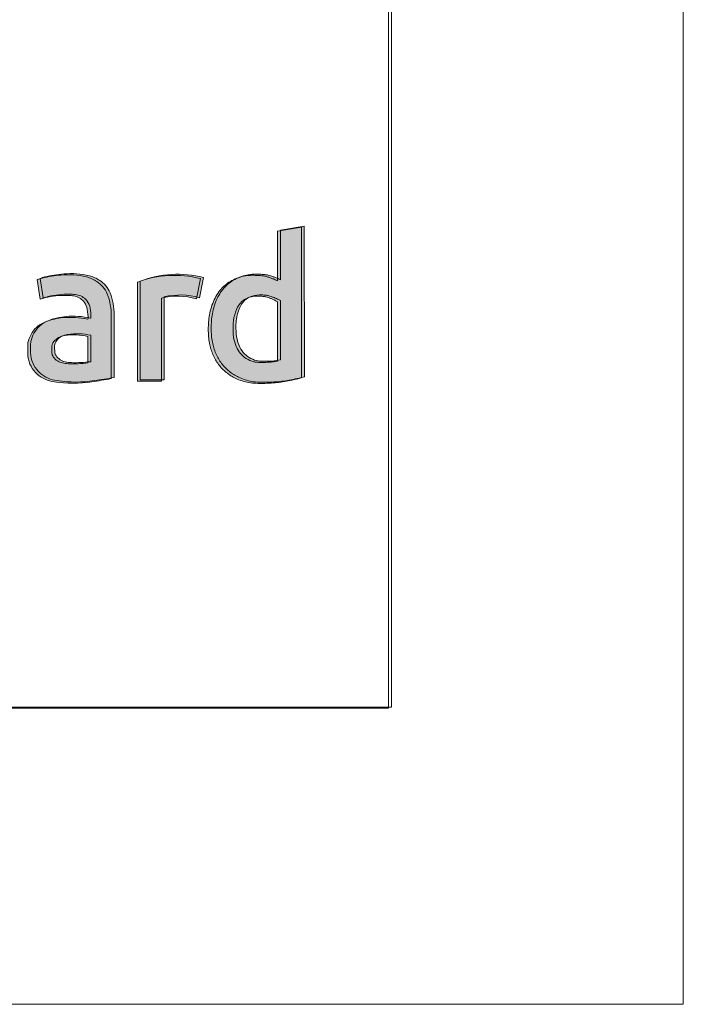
# Model space of a CAD drawing. Header units: inches. Extents: x 15 to 546804, y -66 to 267312.
# Tile 9 of 256: x 161156 to 166335, y 12 to 7692. Entities that reach past the tile are written whole.
import ezdxf

# ---------------------------------------------------------------- set-up
doc = ezdxf.new("R2010")
doc.units = ezdxf.units.IN
doc.header["$MEASUREMENT"] = 0
doc.layers.add('HVA - Contour lijnen', color=7, linetype='Continuous', lineweight=9)
doc.layers.add('Level 63', color=7, linetype='Continuous', lineweight=0)

msp = doc.modelspace()

# ---------------------------------------------------------------- hatches: boundary and pattern name
at = {"layer": 'Level 63', "linetype": 'Continuous', "lineweight": 0, "true_color": 0x001e5f}
h = msp.add_hatch(color=158, dxfattribs=at)
edge = h.paths.add_edge_path()
edge.add_line((163354.0730020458, 6073.397577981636), (163169.0593986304, 6042.210708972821))
edge.add_line((163169.0593986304, 6042.210708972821), (163167.684585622, 5655.500926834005))
edge.add_line((163167.684585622, 5655.500926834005), (163157.6555446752, 5660.577656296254))
edge.add_arc((163074.6609844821, 5496.622585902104), 183.7644201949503, 63.15132703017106, 68.56133535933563)
edge.add_arc((162846.0539014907, 4914.44274541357), 809.2199062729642, 68.56133727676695, 70.36107530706)
edge.add_arc((162845.2348655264, 4912.145050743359), 811.6592135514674, 70.36113485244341, 72.21151913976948)
edge.add_arc((162995.7369409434, 5381.22647382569), 319.0252153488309, 72.21160957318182, 75.92794643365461)
edge.add_arc((163031.8677734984, 5525.36692860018), 170.4253911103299, 75.92794153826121, 85.09061052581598)
edge.add_arc((162972.0657660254, 4829.155821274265), 869.200166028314, 85.09056274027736, 87.82985809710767)
edge.add_arc((162972.5048817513, 4840.751062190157), 857.5966133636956, 87.82983959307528, 90.66056551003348)
edge.add_arc((162965.5958749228, 5440.007977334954), 258.2998715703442, 90.66060057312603, 97.58005668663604)
edge.add_arc((162978.1010133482, 5346.038240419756), 353.0980252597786, 97.58008692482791, 115.8003927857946)
edge.add_arc((162956.7691738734, 5390.164718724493), 304.0858485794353, 115.8004109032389, 136.1809426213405)
edge.add_arc((162979.3974369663, 5368.450599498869), 335.4473100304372, 136.1809497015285, 155.448232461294)
edge.add_arc((163126.6358425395, 5301.189319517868), 497.3214211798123, 155.4482172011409, 169.7923638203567)
edge.add_arc((163156.9786893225, 5295.726030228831), 528.1521831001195, 169.7924092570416, 175.6124090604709)
edge.add_arc((163377.2727701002, 5278.823636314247), 749.0937431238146, 175.6124333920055, 180.0912471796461)
edge.add_arc((163364.0576570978, 5278.80254662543), 735.8786132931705, 180.0912437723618, 184.6021308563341)
edge.add_arc((163098.1461599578, 5257.397441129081), 469.1069827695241, 184.6020796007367, 190.9227221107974)
edge.add_arc((163074.5892141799, 5252.851022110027), 445.1153254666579, 190.9226744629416, 202.8964408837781)
edge.add_arc((163002.0563848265, 5222.216930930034), 366.3786829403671, 202.8963927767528, 216.75194172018)
edge.add_arc((162987.1191144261, 5211.061420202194), 347.7355215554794, 216.751871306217, 231.0053859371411)
edge.add_arc((162994.3404218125, 5219.980943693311), 359.2118092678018, 231.0054097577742, 244.9159894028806)
edge.add_arc((163029.5015515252, 5295.096887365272), 442.1497983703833, 244.916011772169, 252.0287172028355)
edge.add_arc((163004.8794608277, 5219.18887276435), 362.3483320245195, 252.0287378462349, 260.2862973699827)
edge.add_arc((163019.73739291, 5305.987713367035), 450.4096565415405, 260.2863263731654, 267.5739549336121)
edge.add_arc((163044.3129699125, 5886.053349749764), 1030.995654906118, 267.5739841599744, 271.4983614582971)
edge.add_arc((163036.3985153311, 6188.542935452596), 1333.588761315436, 271.4984534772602, 274.2262913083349)
edge.add_arc((163062.7517521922, 5831.921352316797), 975.9947923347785, 274.226288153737, 277.6734006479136)
edge.add_arc((163059.3219962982, 5857.39168184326), 1001.695004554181, 277.6732913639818, 281.0711404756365)
edge.add_arc((162966.1637856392, 6333.506597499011), 1486.838143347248, 281.071034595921, 283.5983635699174)
edge.add_line((163315.7407733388, 4888.347923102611), (163355.2576733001, 4897.906841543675))
edge.add_line((163355.2576733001, 4897.906841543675), (163354.0730020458, 6073.397577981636))
edge = h.paths.add_edge_path(flags=16)
edge.add_arc((162993.7572115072, 5213.681881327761), 327.1349059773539, 71.62734123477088, 75.31045520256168, ccw=False)
edge.add_arc((162955.529660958, 5098.581672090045), 448.4172368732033, 68.71964603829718, 71.62736541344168, ccw=False)
edge.add_arc((162967.0559086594, 5128.175594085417), 416.6579137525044, 65.7472753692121, 68.71961374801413, ccw=False)
edge.add_arc((163066.252868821, 5348.357182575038), 175.162636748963, 60.06784320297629, 65.74721312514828, ccw=False)
edge.add_line((163153.654505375, 5500.156073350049), (163167.7198427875, 5492.05762987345))
edge.add_line((163167.7198427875, 5492.05762987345), (163167.7198427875, 5029.318122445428))
edge.add_line((163167.7198427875, 5029.318122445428), (163137.5798341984, 5024.399902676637))
edge.add_arc((163081.508740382, 5368.018232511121), 348.1630712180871, 273.11520572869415, 279.26775237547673, ccw=False)
edge.add_arc((163052.66151398, 5898.066171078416), 878.9954173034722, 270.0342386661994, 273.1151908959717, ccw=False)
edge.add_arc((163052.6428242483, 5929.995758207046), 910.9250098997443, 267.19569714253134, 270.0342140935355, ccw=False)
edge.add_arc((163014.2959336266, 5147.141460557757), 127.1320937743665, 255.0605725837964, 267.1956950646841, ccw=False)
edge.add_arc((163036.5877583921, 5230.68969537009), 213.6030888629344, 238.2974229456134, 255.0606285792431, ccw=False)
edge.add_arc((163022.9680410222, 5208.639556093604), 187.6858100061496, 219.8268302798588, 238.2973979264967, ccw=False)
edge.add_arc((163041.2027306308, 5223.846353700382), 211.4292427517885, 202.5657908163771, 219.8267792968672, ccw=False)
edge.add_arc((163149.7705798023, 5268.962374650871), 328.9980873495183, 190.1721430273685, 202.5657300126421, ccw=False)
edge.add_arc((163055.5897789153, 5252.063514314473), 233.3132153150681, 183.2423037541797, 190.172063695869, ccw=False)
edge.add_arc((163678.6540326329, 5287.359240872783), 857.3763952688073, 180.6109078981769, 183.2422728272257, ccw=False)
edge.add_arc((163678.4010161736, 5287.356230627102), 857.1233610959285, 177.9726475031, 180.6108870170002, ccw=False)
edge.add_arc((163065.4469399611, 5309.053747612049), 243.7853777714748, 171.246382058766, 177.9725790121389, ccw=False)
edge.add_arc((163215.7623583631, 5285.907936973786), 395.8723711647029, 158.1830812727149, 171.2463336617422, ccw=False)
edge.add_arc((163005.9315840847, 5369.906282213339), 169.8531776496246, 133.5998646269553, 158.183125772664, ccw=False)
edge.add_arc((162988.0013645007, 5388.735176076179), 143.8527926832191, 106.39964934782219, 133.5999248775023, ccw=False)
edge.add_arc((163016.1388785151, 5293.129659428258), 243.5128875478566, 88.0588563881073, 106.39963040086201, ccw=False)
edge.add_arc((163012.2381434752, 5178.037302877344), 358.6713274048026, 85.69423071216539, 88.0588582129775, ccw=False)
edge.add_arc((163015.9720265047, 5227.627099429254), 308.9411574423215, 83.04960929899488, 85.69426508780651, ccw=False)
edge.add_arc((163021.8131121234, 5275.542533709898), 260.671010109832, 80.20282522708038, 83.04959150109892, ccw=False)
edge.add_arc((163044.6623719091, 5407.865027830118), 126.3902180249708, 75.31047125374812, 80.20278757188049, ccw=False)
h = msp.add_hatch(color=158, dxfattribs=at)
edge = h.paths.add_edge_path()
edge.add_line((163376.6585527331, 6082.244978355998), (163191.6449494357, 6051.058109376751))
edge.add_line((163191.6449494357, 6051.058109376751), (163190.2701364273, 5664.348327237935))
edge.add_line((163190.2701364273, 5664.348327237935), (163180.2410955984, 5669.425056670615))
edge.add_arc((163097.2465347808, 5505.469986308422), 183.7644204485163, 63.15132685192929, 68.56133518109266)
edge.add_arc((162868.639454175, 4923.290138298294), 809.2199126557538, 68.5613375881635, 70.3610756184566)
edge.add_arc((162867.8204154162, 4920.992458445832), 811.6592069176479, 70.36113462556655, 72.21151891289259)
edge.add_arc((163018.3224922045, 5390.073870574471), 319.0252187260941, 72.21160983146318, 75.92794669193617)
edge.add_arc((163054.45332406, 5534.214329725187), 170.4253904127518, 75.92794143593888, 85.09061042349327)
edge.add_arc((162994.6513168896, 4838.003224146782), 869.2001635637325, 85.09056273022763, 87.82985808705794)
edge.add_arc((162995.0904331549, 4849.598457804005), 857.5966181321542, 87.82983963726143, 90.6605655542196)
edge.add_arc((162988.1814257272, 5448.855379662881), 258.2998696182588, 90.66060060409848, 97.58005671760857)
edge.add_arc((163000.6865642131, 5354.885640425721), 353.0980256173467, 97.5800869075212, 115.8003927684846)
edge.add_arc((162979.3547246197, 5399.012118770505), 304.0858488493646, 115.8004108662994, 136.1809425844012)
edge.add_arc((163001.9829877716, 5377.298000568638), 335.4473096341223, 136.1809498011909, 155.4482325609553)
edge.add_arc((163149.2213934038, 5310.036719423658), 497.321421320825, 155.4482171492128, 169.7923637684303)
edge.add_arc((163179.5642401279, 5304.573430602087), 528.1521831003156, 169.7924092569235, 175.6124090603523)
edge.add_arc((163399.8583209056, 5287.671036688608), 749.0937431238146, 175.6124333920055, 180.0912471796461)
edge.add_arc((163386.643207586, 5287.649948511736), 735.8786129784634, 180.0912438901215, 184.6021309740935)
edge.add_arc((163120.7317108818, 5266.244841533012), 469.1069827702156, 184.6020796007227, 190.9227221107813)
edge.add_arc((163097.1747652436, 5261.698422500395), 445.1153256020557, 190.9226744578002, 202.896440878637)
edge.add_arc((163024.6419356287, 5231.064331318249), 366.3786828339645, 202.8963927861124, 216.7519417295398)
edge.add_arc((163009.7046652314, 5219.908819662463), 347.7355208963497, 216.7518711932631, 231.0053858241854)
edge.add_arc((163016.9259726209, 5228.828344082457), 359.2118093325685, 231.0054097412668, 244.9159893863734)
edge.add_arc((163052.087101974, 5303.944287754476), 442.1497982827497, 244.916011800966, 252.0287172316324)
edge.add_arc((163027.4650115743, 5228.036273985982), 362.3483328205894, 252.0287378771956, 260.2862974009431)
edge.add_arc((163042.3229440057, 5314.835114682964), 450.4096574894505, 260.2863263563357, 267.5739549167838)
edge.add_arc((163066.8985207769, 5894.900748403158), 1030.995653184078, 267.573984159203, 271.4983614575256)
edge.add_arc((163058.9840660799, 6197.390333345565), 1333.588758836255, 271.4984534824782, 274.226291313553)
edge.add_arc((163085.3373024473, 5840.768754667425), 975.9947943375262, 274.2262881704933, 277.6734006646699)
edge.add_arc((163081.9075470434, 5866.239080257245), 1001.695002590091, 277.6732913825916, 281.0711404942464)
edge.add_arc((162988.7493363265, 6342.353997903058), 1486.838143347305, 281.0710345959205, 283.5983635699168)
edge.add_line((163338.3263240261, 4897.1953235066), (163377.8432242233, 4906.754241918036))
edge.add_line((163377.8432242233, 4906.754241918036), (163376.6585527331, 6082.244978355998))
edge = h.paths.add_edge_path(flags=16)
edge.add_arc((163016.3427623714, 5222.529283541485), 327.1349042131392, 71.62734114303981, 75.31045511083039, ccw=False)
edge.add_arc((162978.1152123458, 5107.429072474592), 448.4172366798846, 68.71964610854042, 71.6273654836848, ccw=False)
edge.add_arc((162989.6414589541, 5137.022992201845), 416.657916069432, 65.7472754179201, 68.71961379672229, ccw=False)
edge.add_arc((163088.8384196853, 5357.204584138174), 175.1626356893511, 60.067843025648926, 65.74721294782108, ccw=False)
edge.add_line((163176.2400561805, 5509.00347372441), (163190.3053935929, 5500.90503027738))
edge.add_line((163190.3053935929, 5500.90503027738), (163190.3053935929, 5038.165522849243))
edge.add_line((163190.3053935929, 5038.165522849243), (163160.1653851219, 5033.247303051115))
edge.add_arc((163104.0942911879, 5376.865635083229), 348.1630734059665, 273.11520568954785, 279.2677523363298, ccw=False)
edge.add_arc((163075.2470652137, 5906.91357146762), 878.9954172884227, 270.0342386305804, 273.11519086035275, ccw=False)
edge.add_arc((163075.2283743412, 5938.843158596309), 910.9250098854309, 267.19569717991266, 270.03421413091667, ccw=False)
edge.add_arc((163036.8814846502, 5155.988860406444), 127.1320932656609, 255.0605724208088, 267.1956949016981, ccw=False)
edge.add_arc((163059.1733089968, 5239.537095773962), 213.6030887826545, 238.2974229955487, 255.0606286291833, ccw=False)
edge.add_arc((163045.5535918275, 5217.486956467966), 187.6858100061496, 219.8268302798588, 238.2973979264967, ccw=False)
edge.add_arc((163063.7882814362, 5232.693754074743), 211.4292427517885, 202.5657908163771, 219.8267792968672, ccw=False)
edge.add_arc((163172.3561306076, 5277.809775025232), 328.9980873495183, 190.1721430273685, 202.5657300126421, ccw=False)
edge.add_arc((163078.1753297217, 5260.910914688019), 233.3132153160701, 183.2423037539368, 190.1720636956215, ccw=False)
edge.add_arc((163701.2395841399, 5296.206638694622), 857.3763958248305, 180.6109077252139, 183.2422726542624, ccw=False)
edge.add_arc((163700.9865664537, 5296.203631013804), 857.1233604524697, 177.9726475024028, 180.6108870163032, ccw=False)
edge.add_arc((163088.0324908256, 5317.901148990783), 243.7853776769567, 171.2463822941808, 177.9725792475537, ccw=False)
edge.add_arc((163238.347909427, 5294.755337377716), 395.8723714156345, 158.1830812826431, 171.2463336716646, ccw=False)
edge.add_arc((163028.5171347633, 5378.753682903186), 169.8531774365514, 133.5998646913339, 158.1831258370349, ccw=False)
edge.add_arc((163010.5869151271, 5397.582576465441), 143.852792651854, 106.39964932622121, 133.599924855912, ccw=False)
edge.add_arc((163038.7244292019, 5301.977059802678), 243.512887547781, 88.05885638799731, 106.39963040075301, ccw=False)
edge.add_arc((163034.8236948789, 5186.88470326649), 358.6713273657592, 85.69423082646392, 88.05885832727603, ccw=False)
edge.add_arc((163038.5575766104, 5236.474497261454), 308.9411600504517, 83.04960922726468, 85.69426501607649, ccw=False)
edge.add_arc((163044.3986629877, 5284.389931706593), 260.6710124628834, 80.20282530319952, 83.0495915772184, ccw=False)
edge.add_arc((163067.2479228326, 5416.71242820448), 126.3902180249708, 75.31047125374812, 80.20278757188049, ccw=False)
h = msp.add_hatch(color=158, dxfattribs=at)
edge = h.paths.add_edge_path()
edge.add_arc((161550.4033391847, 4753.092788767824), 617.56166254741, 77.36336923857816, 95.13601085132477)
edge.add_arc((161541.3226458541, 4854.122771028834), 516.1244094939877, 95.13601083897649, 110.2284356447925)
edge.add_arc((161440.262822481, 5128.375235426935), 223.8445741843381, 110.228435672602, 146.5395641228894)
edge.add_arc((161447.6563332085, 5123.488916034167), 232.7068604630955, 146.5395641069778, 163.3391659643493)
edge.add_arc((161353.1815809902, 5151.762320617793), 134.0921343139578, 163.339165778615, 178.3165885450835)
edge.add_arc((162133.2138943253, 5122.820346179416), 914.6577908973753, 177.9398210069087, 183.7469045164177)
edge.add_arc((161440.6964186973, 5093.593510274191), 222.2938076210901, 187.8979870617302, 228.4881801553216)
edge.add_arc((161453.7269388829, 5108.315713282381), 241.9543701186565, 228.4881801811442, 263.4569240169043)
edge.add_arc((161572.6863378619, 5849.625635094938), 992.563865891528, 261.51051397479, 278.4548205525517)
edge.add_arc((160883.7345296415, 10484.50755926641), 5678.370631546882, 278.4548205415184, 280.0128737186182)
edge.add_line((161871.0296999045, 4892.625829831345), (161871.0296999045, 5380.861208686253))
edge.add_arc((161381.497680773, 5380.861208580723), 489.5320191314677, 1.235149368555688e-08, 20.63584734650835)
edge.add_arc((161638.8605243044, 5466.098084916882), 218.9151898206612, 23.49866109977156, 56.95417954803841)
edge.add_arc((161596.7497697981, 5401.36660047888), 296.1387660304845, 56.95417952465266, 74.1756947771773)
edge.add_arc((161535.5596931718, 5086.515072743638), 616.3350380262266, 76.6851006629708, 95.38911441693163)
edge.add_arc((161558.8929187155, 4719.759580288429), 983.7247783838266, 94.73588069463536, 103.4230818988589)
edge.add_arc((161392.4627295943, 5423.847339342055), 260.2406078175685, 103.7672123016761, 112.3154989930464)
edge.add_line((161293.6476993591, 5664.597757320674), (161316.9315330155, 5512.761209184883))
edge.add_arc((161499.818245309, 4949.507095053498), 592.2016097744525, 92.02152628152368, 107.98843890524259, ccw=False)
edge.add_arc((161514.9793488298, 4519.976800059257), 1021.999391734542, 88.27648395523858, 92.02152626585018, ccw=False)
edge.add_arc((161539.43660432, 5332.7773704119), 208.8309439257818, 76.06627821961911, 88.2764839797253, ccw=False)
edge.add_arc((161559.632562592, 5414.17996973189), 124.96044907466, 35.60422503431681, 76.0662782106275, ccw=False)
edge.add_arc((161558.2406774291, 5413.183322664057), 126.6723631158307, 9.213145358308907, 35.60422500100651, ccw=False)
edge.add_arc((161155.07190471, 5347.789300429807), 535.1101643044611, 1.1491843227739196, 9.213145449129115, ccw=False)
edge.add_line((161690.0744391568, 5358.521312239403), (161685.5055299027, 5355.695315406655))
edge = h.paths.add_edge_path(flags=16)
edge.add_arc((161579.1206570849, 4734.021362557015), 499.9222599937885, 77.32074388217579, 98.29785972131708)
edge.add_arc((161524.2726537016, 5099.30596568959), 130.5554086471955, 97.61488058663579, 141.2883290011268)
edge.add_arc((161479.1138354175, 5135.500106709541), 72.68197162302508, 141.2883290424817, 177.1572383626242)
edge.add_arc((161718.4986542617, 5123.61314092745), 312.3617401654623, 177.1572382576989, 185.793774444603)
edge.add_arc((161474.9691081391, 5098.903045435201), 67.5817804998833, 185.7937744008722, 211.4694004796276)
edge.add_arc((161503.4742325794, 5116.350074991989), 101.0024471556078, 211.4694006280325, 238.530599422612)
edge.add_arc((161515.3473997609, 5135.748569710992), 123.7460989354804, 238.530599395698, 257.8727268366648)
edge.add_arc((161547.6986547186, 5286.304003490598), 277.7381193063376, 257.8727268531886, 267.7538013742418)
edge.add_arc((161571.7017363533, 5898.258176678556), 890.1628559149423, 267.7538013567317, 277.5622498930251)
edge.add_line((161688.8500929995, 5015.837544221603), (161688.8500929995, 5221.752555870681))
h = msp.add_hatch(color=158, dxfattribs=at)
edge = h.paths.add_edge_path()
edge.add_arc((161572.9888902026, 4761.940189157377), 617.5616625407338, 77.36336924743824, 95.13601086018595)
edge.add_arc((161563.908196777, 4862.970171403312), 516.1244094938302, 95.13601083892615, 110.228435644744)
edge.add_arc((161462.8483732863, 5137.222635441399), 223.8445744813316, 110.2284356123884, 146.539564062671)
edge.add_arc((161470.2418838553, 5132.336316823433), 232.7068602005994, 146.5395641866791, 163.3391660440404)
edge.add_arc((161375.767131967, 5160.609721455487), 134.0921343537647, 163.3391659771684, 178.3165887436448)
edge.add_arc((162155.7994451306, 5131.667744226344), 914.6577908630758, 177.9398208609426, 183.7469043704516)
edge.add_arc((161463.2819695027, 5102.440910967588), 222.2938077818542, 187.8979871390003, 228.4881802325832)
edge.add_arc((161476.3124897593, 5117.163113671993), 241.954370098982, 228.4881801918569, 263.4569240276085)
edge.add_arc((161595.2718888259, 5858.473035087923), 992.563865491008, 261.5105139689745, 278.4548205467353)
edge.add_arc((160906.3200803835, 10493.35495529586), 5678.370627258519, 278.4548205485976, 280.0128737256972)
edge.add_line((161893.6152505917, 4901.473230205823), (161893.6152505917, 5389.708609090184))
edge.add_arc((161404.0832314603, 5389.708608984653), 489.5320191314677, 1.235149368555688e-08, 20.63584734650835)
edge.add_arc((161661.4460750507, 5474.945485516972), 218.9151896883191, 23.49866105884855, 56.95417950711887)
edge.add_arc((161619.3353206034, 5410.214000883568), 296.1387660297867, 56.9541795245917, 74.17569477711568)
edge.add_arc((161558.1452441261, 5095.362473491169), 616.3350376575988, 76.68510066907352, 95.38911442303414)
edge.add_arc((161581.4784695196, 4728.606979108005), 983.7247799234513, 94.7358806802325, 103.4230818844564)
edge.add_arc((161415.0482804, 5432.694741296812), 260.2406063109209, 103.7672124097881, 112.315499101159)
edge.add_line((161316.2332502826, 5673.445157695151), (161339.5170839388, 5521.608609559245))
edge.add_arc((161522.4037961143, 4958.354496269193), 592.2016089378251, 92.02152629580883, 107.98843891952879, ccw=False)
edge.add_arc((161537.5648999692, 4528.824200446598), 1021.999391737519, 88.27648398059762, 92.02152629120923, ccw=False)
edge.add_arc((161562.0221548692, 5341.624770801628), 208.8309439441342, 76.06627818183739, 88.2764839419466, ccw=False)
edge.add_arc((161582.2181133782, 5423.027369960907), 124.9604491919, 35.604225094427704, 76.06627827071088, ccw=False)
edge.add_arc((161580.8262282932, 5422.030722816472), 126.6723632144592, 9.213145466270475, 35.604225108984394, ccw=False)
edge.add_arc((161177.6574555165, 5356.636702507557), 535.1101641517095, 1.149184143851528, 9.213145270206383, ccw=False)
edge.add_line((161712.659989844, 5367.368712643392), (161708.091080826, 5364.542715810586))
edge = h.paths.add_edge_path(flags=16)
edge.add_arc((161601.7062079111, 4742.868762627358), 499.9222603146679, 77.32074389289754, 98.29785973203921)
edge.add_arc((161546.8582043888, 5108.153366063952), 130.5554086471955, 97.61488058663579, 141.2883290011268)
edge.add_arc((161501.6993861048, 5144.347507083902), 72.68197162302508, 141.2883290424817, 177.1572383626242)
edge.add_arc((161741.0842046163, 5132.460542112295), 312.361739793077, 177.1572384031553, 185.7937745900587)
edge.add_arc((161497.5546590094, 5107.750445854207), 67.58178056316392, 185.7937743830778, 211.4694004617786)
edge.add_arc((161526.0597835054, 5125.197475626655), 101.0024473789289, 211.4694007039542, 238.5305994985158)
edge.add_arc((161537.9329505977, 5144.595970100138), 123.7460989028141, 238.530599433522, 257.8727268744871)
edge.add_arc((161570.284205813, 5295.151403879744), 277.7381193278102, 257.8727268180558, 267.7538013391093)
edge.add_arc((161594.2872872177, 5907.105576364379), 890.162855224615, 267.7538013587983, 277.5622498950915)
edge.add_line((161711.4356438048, 5024.684944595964), (161711.4356438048, 5230.599956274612))
h = msp.add_hatch(color=158, dxfattribs=at)
edge = h.paths.add_edge_path()
edge.add_arc((162365.570041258, 4878.92130556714), 819.0931703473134, 75.74793624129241, 110.8046507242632)
edge.add_line((162074.6422015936, 5644.607020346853), (162074.6422015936, 4873.291175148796))
edge.add_line((162074.6422015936, 4873.291175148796), (162262.1800322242, 4873.291175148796))
edge.add_line((162262.1800322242, 4873.291175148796), (162262.1800322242, 5521.206763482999))
edge.add_arc((162386.6530105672, 5014.673697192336), 521.6025973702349, 73.36323805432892, 103.80602970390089, ccw=False)
edge.add_line((162535.9894952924, 5514.441527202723), (162567.2211177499, 5672.804461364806))
h = msp.add_hatch(color=158, dxfattribs=at)
edge = h.paths.add_edge_path()
edge.add_arc((162388.1555921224, 4887.768705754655), 819.0931705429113, 75.74793624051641, 110.804650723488)
edge.add_line((162097.2277523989, 5653.454420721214), (162097.2277523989, 4882.138575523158))
edge.add_line((162097.2277523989, 4882.138575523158), (162284.7655830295, 4882.138575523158))
edge.add_line((162284.7655830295, 4882.138575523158), (162284.7655830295, 5530.054163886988))
edge.add_arc((162409.2385614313, 5023.521097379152), 521.6025975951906, 73.36323805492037, 103.80602970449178, ccw=False)
edge.add_line((162558.5750462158, 5523.288927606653), (162589.8066686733, 5681.651861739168))

# ---------------------------------------------------------------- linework, layer by layer
at = {"layer": 'HVA - Contour lijnen'}
for p, q in [((164035.1882773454, 2321.050062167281), (164035.1882773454, 27739.78438878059)), ((164057.7738280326, 2329.89746260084), (164057.7738280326, 27748.63178921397)), ((146680.750406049, 2321.050062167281), (164035.1882773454, 2321.050062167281)), ((146703.3359568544, 2329.89746260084), (164057.7738280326, 2329.89746260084))]:
    msp.add_line(p, q, dxfattribs=at)
for points in [[(166334.7439894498, 117624.4454510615), (166334.7439894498, 12.44545106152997)], [(14.74398944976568, 12.44545106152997), (166334.7439894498, 12.44545106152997)]]:
    msp.add_lwpolyline(points, dxfattribs=at)
at = {"layer": 'Level 63', "color": 158, "linetype": 'Continuous', "lineweight": 0, "true_color": 0x001e5f, "flags": 128}
for points in [[(163354.0730020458, 6073.397577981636), (163169.0593986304, 6042.210708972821), (163167.684585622, 5655.500926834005), (163157.6555446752, 5660.577656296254, 0.02361), (163141.8277991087, 5667.672231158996, 0.007853), (163118.025827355, 5676.589797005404, 0.008074), (163093.1999013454, 5684.999513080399, 0.016217), (163073.3053445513, 5690.677973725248, 0.040001), (163046.4528126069, 5695.167077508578, 0.011953), (163004.9798259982, 5697.732584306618, 0.012352), (162962.6178324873, 5698.290680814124, 0.030201), (162931.5231866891, 5696.05069949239, 0.079669), (162824.4195922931, 5663.937967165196, 0.089162), (162737.3621201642, 5600.708652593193, 0.084268), (162674.2791867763, 5507.834067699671, 0.06267), (162637.1860258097, 5389.322587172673, 0.0254), (162630.3743382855, 5336.131301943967, 0.019545), (162628.1799769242, 5277.630657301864, 0.019685), (162630.5515936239, 5219.75859393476, 0.027586), (162637.5376858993, 5168.508775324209, 0.05229299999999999), (162664.5447141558, 5079.671459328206, 0.06052999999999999), (162708.5014974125, 5002.993603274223, 0.062273), (162768.3074642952, 4940.799593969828, 0.06077100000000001), (162842.0537638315, 4894.647426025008, 0.031045), (162893.0805303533, 4874.519012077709, 0.03604599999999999), (162943.7421980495, 4862.035475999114, 0.031809), (163000.6716319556, 4855.981762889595, 0.017125), (163071.2718156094, 4855.410219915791, 0.011903), (163134.6784419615, 4858.580514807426, 0.015042), (163193.0725409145, 4864.666304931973, 0.014827), (163251.6751552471, 4874.338710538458, 0.011028), (163315.7407733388, 4888.347923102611), (163355.2576733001, 4897.906841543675), (163354.0730020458, 6073.397577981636)], [(163376.6585527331, 6082.244978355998), (163191.6449494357, 6051.058109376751), (163190.2701364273, 5664.348327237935), (163180.2410955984, 5669.425056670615, 0.02361), (163164.4133500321, 5676.519631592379, 0.007853), (163140.6113780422, 5685.437197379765, 0.008074), (163115.7854522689, 5693.84691348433, 0.016217), (163095.8908952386, 5699.52537409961, 0.040001), (163069.0383634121, 5704.014477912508, 0.011953), (163027.5653769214, 5706.579984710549, 0.012352), (162985.2033831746, 5707.138081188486, 0.030201), (162954.1087376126, 5704.898099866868, 0.079669), (162847.0051430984, 5672.785367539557, 0.089162), (162759.9476708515, 5609.556052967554, 0.084268), (162696.8647376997, 5516.681468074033, 0.06267), (162659.7715766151, 5398.169987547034, 0.0254), (162652.9598890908, 5344.978702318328, 0.019545), (162650.7655277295, 5286.478057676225, 0.019685), (162653.1371445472, 5228.605994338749, 0.027586), (162660.1232368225, 5177.35617572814, 0.05229299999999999), (162687.1302650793, 5088.518859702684, 0.06052999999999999), (162731.0870483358, 5011.841003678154, 0.062273), (162790.8930149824, 4949.646994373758, 0.06077100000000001), (162864.6393145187, 4903.494826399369, 0.031045), (162915.6660810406, 4883.366412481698, 0.03604599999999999), (162966.3277488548, 4870.882876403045, 0.031809), (163023.257182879, 4864.829163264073, 0.017125), (163093.8573664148, 4864.257620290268, 0.011903), (163157.2639926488, 4867.427915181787, 0.015042), (163215.6580917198, 4873.513705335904, 0.014827), (163274.2607059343, 4883.186110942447, 0.011028), (163338.3263240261, 4897.1953235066), (163377.8432242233, 4906.754241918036), (163376.6585527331, 6082.244978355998)], [(161685.5055299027, 5355.695315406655, 0.07770360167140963), (161495.1190345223, 5368.174939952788, 0.06594848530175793), (161362.8654434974, 5338.413420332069, 0.159776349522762), (161253.5167372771, 5251.794411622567, 0.07343366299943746), (161224.7188084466, 5190.207301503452, 0.06544452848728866), (161219.1473198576, 5155.701524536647, 0.02534360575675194), (161220.5112253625, 5063.048174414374, 0.178983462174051), (161293.3657425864, 4927.135681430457, 0.1537751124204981), (161426.1561980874, 4867.937321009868, 0.07406849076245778), (161718.6225032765, 4867.848846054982, 0.006798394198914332), (161871.0296999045, 4892.625829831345), (161871.0296999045, 5380.861208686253, 0.09028499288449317), (161839.6209443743, 5553.385621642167, 0.1470230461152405), (161758.2370702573, 5649.600402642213, 0.07528478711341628), (161677.5033764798, 5686.282419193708, 0.08179333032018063), (161477.6740207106, 5700.125802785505, 0.03792323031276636), (161330.5312725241, 5676.611396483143, 0.03731624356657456), (161293.6476993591, 5664.597757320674), (161316.9315330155, 5512.761209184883, -0.06978173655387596), (161478.9283513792, 5541.340144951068, -0.01634228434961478), (161545.717506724, 5541.5138392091, -0.0533275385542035), (161589.7229540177, 5535.463448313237, -0.1784064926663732), (161661.2326344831, 5486.929809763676, -0.1156645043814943), (161683.2789110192, 5433.464538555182, -0.03520019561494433), (161690.0744391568, 5358.521312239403), (161685.5055299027, 5355.695315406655)], [(161708.091080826, 5364.542715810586, 0.07770360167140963), (161517.7045854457, 5377.022340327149, 0.06594848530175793), (161385.4509944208, 5347.260820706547, 0.159776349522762), (161276.1022879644, 5260.641811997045, 0.07343366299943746), (161247.3043592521, 5199.054701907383, 0.06544452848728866), (161241.732870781, 5164.548924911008, 0.02534360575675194), (161243.0967760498, 5071.895574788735, 0.178983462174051), (161315.9512935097, 4935.983081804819, 0.1537751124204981), (161448.7417490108, 4876.784721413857, 0.07406849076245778), (161741.208054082, 4876.696246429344, 0.006798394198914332), (161893.6152505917, 4901.473230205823), (161893.6152505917, 5389.708609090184, 0.09028499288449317), (161862.2064950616, 5562.233022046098, 0.1470230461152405), (161780.8226210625, 5658.447803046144, 0.07528478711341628), (161700.0889272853, 5695.129819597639, 0.08179333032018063), (161500.2595716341, 5708.973203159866, 0.03792323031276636), (161353.1168232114, 5685.458796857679, 0.03731624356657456), (161316.2332502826, 5673.445157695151), (161339.5170839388, 5521.608609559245, -0.06978173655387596), (161501.5139020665, 5550.18754532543, -0.01634228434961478), (161568.3030574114, 5550.361239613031, -0.0533275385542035), (161612.3085047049, 5544.310848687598, -0.1784064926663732), (161683.8181852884, 5495.777210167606, -0.1156645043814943), (161705.8644619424, 5442.311938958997, -0.03520019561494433), (161712.659989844, 5367.368712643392), (161708.091080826, 5364.542715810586)], [(162567.2211177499, 5672.804461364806, 0.1541680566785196), (162074.6422015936, 5644.607020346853), (162074.6422015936, 4873.291175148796), (162262.1800322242, 4873.291175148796), (162262.1800322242, 5521.206763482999, -0.1336185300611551), (162535.9894952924, 5514.441527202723), (162567.2211177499, 5672.804461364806)], [(162589.8066686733, 5681.651861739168, 0.1541680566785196), (162097.2277523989, 5653.454420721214), (162097.2277523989, 4882.138575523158), (162284.7655830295, 4882.138575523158), (162284.7655830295, 5530.054163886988, -0.1336185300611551), (162558.5750462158, 5523.288927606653), (162589.8066686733, 5681.651861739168)], [(163076.7125505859, 5530.124069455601, -0.016072), (163096.8688915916, 5524.141585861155, -0.012688), (163118.2745104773, 5516.423905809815, -0.01297), (163138.203234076, 5508.06032672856, -0.024786), (163153.654505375, 5500.156073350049), (163167.7198427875, 5492.05762987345), (163167.7198427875, 5029.318122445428), (163137.5798341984, 5024.399902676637, -0.026852), (163100.4292491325, 5020.369647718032, -0.013444), (163053.1867817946, 5019.070910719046, -0.012386), (163008.0760194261, 5020.161612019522, -0.052999), (162981.5215681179, 5024.306570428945, -0.073274), (162924.3372165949, 5048.958862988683, -0.08076799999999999), (162878.8283999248, 5088.432538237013, -0.075458), (162845.9606162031, 5142.711641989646, -0.05413), (162825.9438194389, 5210.859270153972, -0.030246), (162822.650033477, 5238.86762723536, -0.011482), (162821.3263726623, 5278.217763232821, -0.011512), (162821.8141693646, 5317.678334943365, -0.029357), (162824.501197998, 5346.154419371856, -0.057061), (162848.2438999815, 5433.030732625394, -0.107678), (162888.7978038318, 5492.909450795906, -0.119244), (162947.3866020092, 5526.735418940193, -0.080198), (163024.3873580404, 5536.502807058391, -0.010318), (163039.1668768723, 5535.69630866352, -0.01154), (163053.3569669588, 5534.297940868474, -0.012422), (163066.1691281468, 5532.411993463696, -0.02135), (163076.7125505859, 5530.124069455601)], [(163099.2981015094, 5538.971469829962, -0.016072), (163119.4544423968, 5532.988986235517, -0.012688), (163140.8600612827, 5525.271306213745, -0.01297), (163160.7887849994, 5516.907727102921, -0.024786), (163176.2400561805, 5509.00347372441), (163190.3053935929, 5500.90503027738), (163190.3053935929, 5038.165522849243), (163160.1653851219, 5033.247303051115, -0.026852), (163123.0147998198, 5029.217048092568, -0.013444), (163075.7723324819, 5027.918311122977, -0.012386), (163030.6615701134, 5029.009012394, -0.052999), (163004.1071189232, 5033.153970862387, -0.073274), (162946.9227674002, 5057.806263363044, -0.08076799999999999), (162901.4139507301, 5097.279938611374, -0.075458), (162868.5461670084, 5151.559042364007, -0.05413), (162848.5293702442, 5219.706670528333, -0.030246), (162845.2355842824, 5247.715027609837, -0.011482), (162843.9119235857, 5287.06516363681, -0.011512), (162844.3997202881, 5326.525735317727, -0.029357), (162847.0867488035, 5355.001819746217, -0.057061), (162870.8294507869, 5441.878133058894, -0.107678), (162911.3833545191, 5501.756851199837, -0.119244), (162969.9721526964, 5535.582819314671, -0.080198), (163046.9729087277, 5545.350207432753, -0.010318), (163061.7524275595, 5544.54370906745, -0.01154), (163075.9425177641, 5543.145341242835, -0.012422), (163088.7546790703, 5541.259393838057, -0.02135), (163099.2981015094, 5538.971469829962)], [(161688.8500929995, 5221.752555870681, 0.09178639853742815), (161506.9722578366, 5228.710026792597, 0.1929020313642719), (161422.3998726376, 5180.95552910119, 0.1577981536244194), (161406.521306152, 5139.104783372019, 0.03770184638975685), (161407.732556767, 5092.080786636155, 0.1125021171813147), (161417.3273174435, 5063.62244140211, 0.1186285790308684), (161450.7465990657, 5030.203159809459, 0.08459689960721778), (161489.3503279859, 5014.764069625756, 0.04314105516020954), (161536.813120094, 5008.77928738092, 0.04282357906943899), (161688.8500929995, 5015.837544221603), (161688.8500929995, 5221.752555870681)], [(161711.4356438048, 5230.599956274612, 0.09178639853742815), (161529.5578085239, 5237.557427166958, 0.1929020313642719), (161444.9854233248, 5189.802929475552, 0.1577981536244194), (161429.1068568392, 5147.952183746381, 0.03770184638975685), (161430.3181075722, 5100.928187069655, 0.1125021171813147), (161439.9128682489, 5072.469841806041, 0.1186285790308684), (161473.3321499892, 5039.05056018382, 0.08459689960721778), (161511.9358789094, 5023.611470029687, 0.04314105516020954), (161559.3986710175, 5017.626687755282, 0.04282357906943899), (161711.4356438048, 5024.684944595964), (161711.4356438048, 5230.599956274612)]]:
    msp.add_lwpolyline(points, format="xyb", close=True, dxfattribs=at)

doc.saveas('drawing.dxf')
